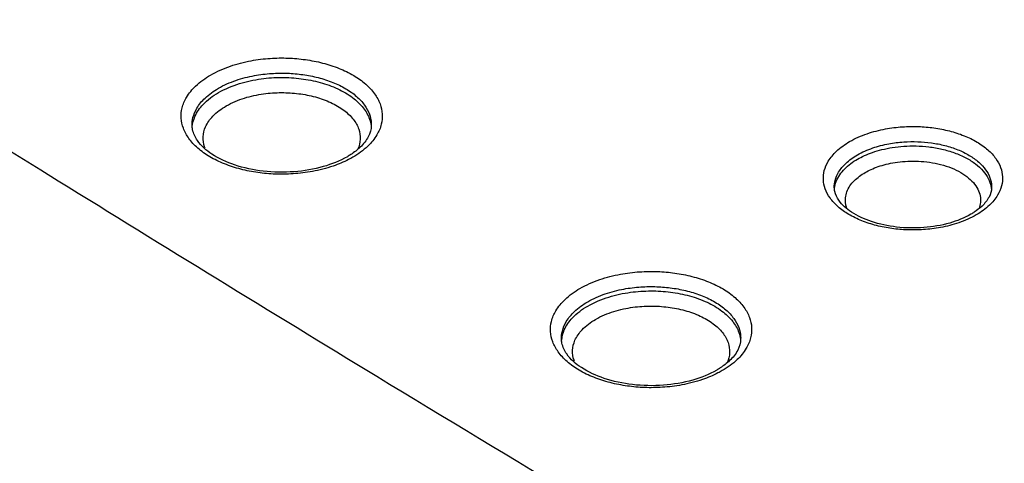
# Model space of a CAD drawing. Header units: inches. Extents: x 0 to 34, y 0 to 22.
# Tile 7 of 60: x 5.897 to 6.211, y 13.944 to 14.086. Entities that reach past the tile are written whole.
import ezdxf

# ---------------------------------------------------------------- set-up
doc = ezdxf.new("R2010")
doc.units = ezdxf.units.IN
doc.header["$LTSCALE"] = 1.87
doc.header["$MEASUREMENT"] = 0
doc.layers.get('0').update_dxf_attribs({"linetype": 'CONTINUOUS'})

msp = doc.modelspace()

# ---------------------------------------------------------------- linework, layer by layer
at = {"color": 7, "linetype": 'CONTINUOUS'}
for p, q in [((6.0088, 14.0518), (6.0088, 14.05179)), ((6.12665, 13.98375), (6.12665, 13.98375))]:
    msp.add_line(p, q, dxfattribs=at)
for points, knots in [([(5.99881, 14.47887), (6.10435, 14.43215), (6.31112, 14.33565), (6.61117, 14.17991), (6.89671, 14.01527), (7.16689, 13.84221), (7.33874, 13.7198), (7.42178, 13.65726)], [0, 0, 0, 0, 0.210285, 0.415611, 0.615769, 0.810602, 1, 1, 1, 1]), ([(5.55775, 14.25967), (5.67357, 14.18262), (5.82414, 14.08602), (5.9766, 13.99249), (6.01057, 13.97186)], [0, 0, 0, 0, 0.777788, 1, 1, 1, 1]), ([(5.48349, 14.14224), (5.59991, 14.06481), (5.77211, 13.95435), (5.94678, 13.84788), (6.00228, 13.81458)], [0, 0, 0, 0, 0.683559, 1, 1, 1, 1]), ([(5.95753, 14.0679), (5.95952, 14.06905), (5.96374, 14.0709), (5.9702, 14.07255), (5.9764, 14.07331), (5.98222, 14.07339), (5.98782, 14.0729), (5.99327, 14.07184), (5.99846, 14.07018), (6.00311, 14.06794), (6.00698, 14.06522), (6.00988, 14.06214), (6.01171, 14.05885), (6.01246, 14.05547), (6.01213, 14.05203), (6.01121, 14.04988), (6.01059, 14.04882)], [0, 0, 0, 0, 0.098258, 0.195379, 0.283559, 0.364638, 0.443463, 0.523075, 0.6014, 0.675339, 0.742642, 0.802314, 0.854714, 0.901647, 0.947887, 1, 1, 1, 1]), ([(5.96, 14.06367), (5.96178, 14.06469), (5.96554, 14.06634), (5.97129, 14.0678), (5.97682, 14.06848), (5.98201, 14.06855), (5.98699, 14.06812), (5.99185, 14.06717), (5.99647, 14.06569), (6.00061, 14.0637), (6.00406, 14.06128), (6.00665, 14.05853), (6.00828, 14.05559), (6.00879, 14.05329), (6.00881, 14.05205), (6.0088, 14.0518)], [0, 0, 0, 0, 0.107615, 0.213912, 0.310399, 0.399108, 0.485352, 0.572462, 0.658165, 0.739069, 0.812711, 0.878003, 0.93534, 0.986692, 1, 1, 1, 1]), ([(5.95341, 14.04461), (5.95236, 14.04554), (5.95055, 14.04746), (5.94872, 14.05076), (5.94798, 14.05414), (5.9483, 14.05758), (5.94984, 14.06117), (5.95292, 14.06485), (5.95581, 14.06692), (5.95753, 14.0679)], [0, 0, 0, 0, 0.146378, 0.274921, 0.390051, 0.503479, 0.631317, 0.792968, 1, 1, 1, 1]), ([(5.96002, 14.06229), (5.96213, 14.06351), (5.96661, 14.06536), (5.97346, 14.06682), (5.98009, 14.06726), (5.98641, 14.06686), (5.99245, 14.06569), (5.99802, 14.06371), (6.00274, 14.06101), (6.00628, 14.05773), (6.00815, 14.0545), (6.00862, 14.05247), (6.00871, 14.05177)], [0, 0, 0, 0, 0.130769, 0.258268, 0.375358, 0.487161, 0.598094, 0.705445, 0.803462, 0.889033, 0.962375, 1, 1, 1, 1]), ([(5.95163, 14.05179), (5.95161, 14.05264), (5.95183, 14.05458), (5.95315, 14.05767), (5.95589, 14.06095), (5.95848, 14.06279), (5.96, 14.06367)], [0, 0, 0, 0, 0.166684, 0.381215, 0.652485, 1, 1, 1, 1]), ([(5.95254, 14.05471), (5.95316, 14.05612), (5.9553, 14.0591), (5.95824, 14.06126), (5.96002, 14.06229)], [0, 0, 0, 0, 0.428118, 1, 1, 1, 1]), ([(5.9625, 14.05805), (5.96433, 14.05911), (5.96826, 14.06074), (5.97426, 14.06202), (5.98008, 14.06241), (5.98563, 14.06207), (5.99094, 14.06104), (5.99582, 14.05931), (5.99997, 14.05694), (6.00308, 14.05406), (6.00441, 14.05177), (6.0048, 14.05063)], [0, 0, 0, 0, 0.135245, 0.267804, 0.389642, 0.505931, 0.62125, 0.732836, 0.834739, 0.923719, 1, 1, 1, 1]), ([(5.95563, 14.04501), (5.95529, 14.04603), (5.95494, 14.04823), (5.95583, 14.05173), (5.95728, 14.05376), (5.95821, 14.05475)], [0, 0, 0, 0, 0.303833, 0.616336, 1, 1, 1, 1]), ([(5.99349, 14.0387), (5.99044, 14.03783), (5.98405, 14.03676), (5.97445, 14.03694), (5.96552, 14.0388), (5.95827, 14.04209), (5.95356, 14.04606), (5.95204, 14.04927), (5.95178, 14.05051)], [0, 0, 0, 0, 0.202486, 0.412995, 0.612216, 0.783541, 0.919168, 1, 1, 1, 1]), ([(6.0048, 14.05063), (6.00515, 14.04961), (6.00549, 14.04742), (6.00494, 14.04526), (6.0045, 14.04425)], [0, 0, 0, 0, 0.492966, 1, 1, 1, 1]), ([(6.1614, 14.04667), (6.16317, 14.04769), (6.16691, 14.04933), (6.17263, 14.05079), (6.17814, 14.05148), (6.18333, 14.05156), (6.18834, 14.05113), (6.19323, 14.05018), (6.19788, 14.04869), (6.20204, 14.04669), (6.2055, 14.04425), (6.20809, 14.04149), (6.20971, 14.03853), (6.21035, 14.03549), (6.21002, 14.03242), (6.20918, 14.03051), (6.20862, 14.02958)], [0, 0, 0, 0, 0.097827, 0.193956, 0.281583, 0.362769, 0.441996, 0.52199, 0.600568, 0.674679, 0.742115, 0.801926, 0.854521, 0.901726, 0.948108, 1, 1, 1, 1]), ([(6.00784, 14.04823), (6.0072, 14.04697), (6.00547, 14.04488), (6.00333, 14.04324), (6.00227, 14.04256)], [0, 0, 0, 0, 0.527489, 1, 1, 1, 1]), ([(6.16114, 14.02348), (6.15992, 14.0242), (6.15774, 14.02574), (6.15515, 14.02851), (6.15352, 14.03147), (6.15289, 14.03451), (6.15321, 14.03758), (6.15461, 14.04075), (6.15734, 14.04398), (6.15989, 14.0458), (6.1614, 14.04667)], [0, 0, 0, 0, 0.142364, 0.268631, 0.379664, 0.479317, 0.577234, 0.686783, 0.824092, 1, 1, 1, 1]), ([(6.16388, 14.04243), (6.16543, 14.04333), (6.16871, 14.04477), (6.17373, 14.04605), (6.17857, 14.04665), (6.18312, 14.04672), (6.18752, 14.04635), (6.19181, 14.04552), (6.19589, 14.04421), (6.19954, 14.04245), (6.20257, 14.04031), (6.20485, 14.03788), (6.20627, 14.03528), (6.20669, 14.03327), (6.20671, 14.03221), (6.2067, 14.03201)], [0, 0, 0, 0, 0.107237, 0.212615, 0.308666, 0.39765, 0.484482, 0.572157, 0.658284, 0.739517, 0.813436, 0.878998, 0.93665, 0.988388, 1, 1, 1, 1]), ([(5.99661, 14.03887), (5.99445, 14.03814), (5.99024, 14.03706), (5.98403, 14.0363), (5.97821, 14.03622), (5.97261, 14.0367), (5.96716, 14.03776), (5.96198, 14.03943), (5.95732, 14.04166), (5.9546, 14.04357), (5.95341, 14.04461)], [0, 0, 0, 0, 0.15072, 0.287562, 0.413387, 0.535714, 0.659261, 0.78081, 0.895555, 1, 1, 1, 1]), ([(6.1639, 14.04106), (6.16462, 14.04147), (6.16619, 14.04228), (6.1688, 14.04331), (6.17178, 14.04418), (6.17512, 14.04485), (6.17878, 14.04526), (6.18269, 14.04534), (6.18677, 14.04505), (6.19088, 14.04435), (6.19485, 14.0432), (6.19848, 14.04164), (6.20159, 14.0397), (6.20403, 14.03747), (6.20573, 14.03503), (6.20641, 14.03314), (6.20657, 14.03214), (6.20659, 14.032)], [0, 0, 0, 0, 0.051255, 0.108525, 0.172101, 0.241945, 0.317593, 0.398141, 0.482343, 0.568569, 0.654057, 0.735624, 0.810733, 0.878132, 0.937898, 0.991405, 1, 1, 1, 1]), ([(6.15653, 14.03201), (6.15651, 14.03279), (6.15672, 14.03453), (6.15791, 14.03724), (6.16031, 14.04008), (6.16255, 14.04167), (6.16388, 14.04243)], [0, 0, 0, 0, 0.174125, 0.388075, 0.656251, 1, 1, 1, 1]), ([(6.15715, 14.03396), (6.15744, 14.03471), (6.15822, 14.03615), (6.15981, 14.03805), (6.16173, 14.0397), (6.16316, 14.04063), (6.1639, 14.04106)], [0, 0, 0, 0, 0.24118, 0.489199, 0.743196, 1, 1, 1, 1]), ([(6.16637, 14.03682), (6.16699, 14.03718), (6.16835, 14.03787), (6.17059, 14.03875), (6.17315, 14.03951), (6.17603, 14.04008), (6.17917, 14.04043), (6.18254, 14.04051), (6.18605, 14.04026), (6.18959, 14.03965), (6.193, 14.03867), (6.19612, 14.03732), (6.19799, 14.03615), (6.19883, 14.03551)], [0, 0, 0, 0, 0.063219, 0.133858, 0.212275, 0.298421, 0.391726, 0.491076, 0.594933, 0.701288, 0.806734, 0.907349, 1, 1, 1, 1]), ([(6.16049, 14.02552), (6.16036, 14.02589), (6.16007, 14.02694), (6.15999, 14.02872), (6.16049, 14.03075), (6.16148, 14.0326), (6.16286, 14.03424), (6.16395, 14.03517), (6.16453, 14.03561)], [0, 0, 0, 0, 0.099654, 0.278534, 0.453383, 0.630771, 0.813188, 1, 1, 1, 1]), ([(6.19883, 14.03551), (6.19958, 14.03494), (6.2009, 14.03373), (6.20193, 14.03226), (6.20231, 14.03151)], [0, 0, 0, 0, 0.530007, 1, 1, 1, 1]), ([(6.19334, 14.02071), (6.19065, 14.01994), (6.18501, 14.01899), (6.17652, 14.01915), (6.16865, 14.0208), (6.16228, 14.02368), (6.15825, 14.02708), (6.15694, 14.02975), (6.1567, 14.03073)], [0, 0, 0, 0, 0.20482, 0.418052, 0.619494, 0.791756, 0.926645, 1, 1, 1, 1]), ([(6.20231, 14.03151), (6.20265, 14.03084), (6.20314, 14.02946), (6.20324, 14.02734), (6.20292, 14.02602), (6.2027, 14.02541)], [0, 0, 0, 0, 0.357761, 0.689931, 1, 1, 1, 1]), ([(6.20589, 14.02901), (6.20533, 14.02791), (6.20387, 14.02615), (6.20207, 14.02476), (6.20119, 14.02418)], [0, 0, 0, 0, 0.538066, 1, 1, 1, 1]), ([(6.19624, 14.02081), (6.19433, 14.02016), (6.1906, 14.0192), (6.1851, 14.01852), (6.1799, 14.01844), (6.17489, 14.01887), (6.17, 14.01981), (6.16536, 14.0213), (6.16247, 14.02269), (6.16114, 14.02348)], [0, 0, 0, 0, 0.166645, 0.318549, 0.45929, 0.596633, 0.735307, 0.871526, 1, 1, 1, 1]), ([(6.07538, 13.99986), (6.07737, 14.00101), (6.08159, 14.00285), (6.08805, 14.0045), (6.09425, 14.00526), (6.10007, 14.00534), (6.10567, 14.00486), (6.11112, 14.00379), (6.11631, 14.00213), (6.12096, 13.9999), (6.12483, 13.99718), (6.12774, 13.9941), (6.12957, 13.9908), (6.13031, 13.98742), (6.12998, 13.98398), (6.12906, 13.98183), (6.12844, 13.98078)], [0, 0, 0, 0, 0.098258, 0.195379, 0.283559, 0.364638, 0.443463, 0.523075, 0.6014, 0.675339, 0.742642, 0.802314, 0.854714, 0.901647, 0.947887, 1, 1, 1, 1]), ([(6.07127, 13.97657), (6.07021, 13.97749), (6.0684, 13.97942), (6.06657, 13.98271), (6.06583, 13.98609), (6.06615, 13.98953), (6.06769, 13.99312), (6.07077, 13.99681), (6.07367, 13.99887), (6.07538, 13.99986)], [0, 0, 0, 0, 0.146378, 0.274921, 0.390051, 0.503479, 0.631317, 0.792968, 1, 1, 1, 1]), ([(6.07785, 13.99562), (6.07963, 13.99665), (6.08339, 13.99829), (6.08915, 13.99976), (6.09467, 14.00044), (6.09986, 14.00051), (6.10484, 14.00007), (6.1097, 13.99913), (6.11432, 13.99765), (6.11847, 13.99566), (6.12191, 13.99323), (6.1245, 13.99049), (6.12613, 13.98755), (6.12664, 13.98524), (6.12666, 13.984), (6.12665, 13.98375)], [0, 0, 0, 0, 0.107615, 0.213912, 0.310399, 0.399108, 0.485352, 0.572462, 0.658165, 0.739069, 0.812711, 0.878003, 0.93534, 0.986692, 1, 1, 1, 1]), ([(6.07787, 13.99424), (6.07998, 13.99546), (6.08446, 13.99731), (6.09131, 13.99877), (6.09794, 13.99921), (6.10426, 13.99882), (6.1103, 13.99764), (6.11587, 13.99567), (6.12059, 13.99296), (6.12414, 13.98968), (6.126, 13.98646), (6.12647, 13.98442), (6.12656, 13.98372)], [0, 0, 0, 0, 0.130769, 0.258268, 0.375358, 0.487161, 0.598094, 0.705445, 0.803462, 0.889033, 0.962375, 1, 1, 1, 1]), ([(6.06948, 13.98375), (6.06946, 13.98459), (6.06968, 13.98654), (6.071, 13.98962), (6.07374, 13.9929), (6.07633, 13.99474), (6.07785, 13.99562)], [0, 0, 0, 0, 0.166684, 0.381215, 0.652485, 1, 1, 1, 1]), ([(6.07039, 13.98666), (6.07102, 13.98807), (6.07315, 13.99105), (6.07609, 13.99322), (6.07787, 13.99424)], [0, 0, 0, 0, 0.428118, 1, 1, 1, 1]), ([(6.08035, 13.99001), (6.08218, 13.99107), (6.08611, 13.99269), (6.09211, 13.99398), (6.09793, 13.99437), (6.10348, 13.99402), (6.10879, 13.99299), (6.11367, 13.99126), (6.11782, 13.98889), (6.12094, 13.98601), (6.12226, 13.98372), (6.12265, 13.98258)], [0, 0, 0, 0, 0.135245, 0.267804, 0.389642, 0.505931, 0.62125, 0.732836, 0.834739, 0.923719, 1, 1, 1, 1]), ([(6.07348, 13.97697), (6.07314, 13.97798), (6.07279, 13.98018), (6.07368, 13.98368), (6.07513, 13.98571), (6.07606, 13.9867)], [0, 0, 0, 0, 0.303833, 0.616336, 1, 1, 1, 1]), ([(6.11134, 13.97066), (6.10829, 13.96979), (6.10191, 13.96871), (6.09231, 13.96889), (6.08338, 13.97076), (6.07612, 13.97405), (6.07141, 13.97802), (6.06989, 13.98122), (6.06963, 13.98246)], [0, 0, 0, 0, 0.202486, 0.412995, 0.612216, 0.783541, 0.919168, 1, 1, 1, 1]), ([(6.1257, 13.98019), (6.12505, 13.97892), (6.12332, 13.97683), (6.12118, 13.9752), (6.12012, 13.97451)], [0, 0, 0, 0, 0.527489, 1, 1, 1, 1]), ([(6.12265, 13.98258), (6.123, 13.98157), (6.12334, 13.97937), (6.1228, 13.97721), (6.12235, 13.9762)], [0, 0, 0, 0, 0.492966, 1, 1, 1, 1]), ([(6.11446, 13.97083), (6.1123, 13.97009), (6.10809, 13.96901), (6.10188, 13.96825), (6.09606, 13.96817), (6.09047, 13.96866), (6.08501, 13.96972), (6.07983, 13.97138), (6.07517, 13.97362), (6.07245, 13.97553), (6.07127, 13.97657)], [0, 0, 0, 0, 0.15072, 0.287562, 0.413387, 0.535714, 0.659261, 0.78081, 0.895555, 1, 1, 1, 1]), ([(6.01057, 13.97186), (6.09771, 13.91893), (6.30956, 13.79351), (6.65279, 13.60233), (6.91102, 13.46831), (7.04214, 13.4026)], [0, 0, 0, 0, 0.259527, 0.626647, 1, 1, 1, 1])]:
    msp.add_open_spline(points, degree=3, knots=knots, dxfattribs=at)
for points in [[(5.95821, 14.05475), (5.95946, 14.05607), (5.96093, 14.05715), (5.9625, 14.05805)], [(5.95169, 14.05144), (5.95179, 14.05256), (5.95209, 14.05367), (5.95254, 14.05471)], [(5.95178, 14.05051), (5.95169, 14.05093), (5.95164, 14.05136), (5.95163, 14.05179)], [(6.0088, 14.05179), (6.00878, 14.05056), (6.00841, 14.04934), (6.00784, 14.04823)], [(6.00871, 14.05177), (6.00873, 14.05159), (6.00874, 14.05141), (6.00876, 14.05123)], [(6.01059, 14.04882), (6.0098, 14.04749), (6.0088, 14.04629), (6.00768, 14.04522)], [(5.95575, 14.04468), (5.95571, 14.04479), (5.95567, 14.0449), (5.95563, 14.04501)], [(6.00768, 14.04522), (6.00624, 14.04385), (6.00462, 14.04269), (6.00291, 14.0417)], [(6.00116, 14.04187), (5.99876, 14.04049), (5.99615, 14.03947), (5.99349, 14.0387)], [(6.00157, 14.04097), (5.99997, 14.04015), (5.99831, 14.03946), (5.99661, 14.03887)], [(6.00227, 14.04256), (6.0019, 14.04232), (6.00153, 14.04209), (6.00116, 14.04187)], [(6.00291, 14.0417), (6.00247, 14.04145), (6.00202, 14.0412), (6.00157, 14.04097)], [(6.16453, 14.03561), (6.16512, 14.03605), (6.16574, 14.03645), (6.16637, 14.03682)], [(6.15661, 14.03175), (6.15669, 14.03251), (6.15688, 14.03325), (6.15715, 14.03396)], [(6.1567, 14.03073), (6.1566, 14.03115), (6.15654, 14.03158), (6.15653, 14.03201)], [(6.2067, 14.03201), (6.20668, 14.03097), (6.20637, 14.02994), (6.20589, 14.02901)], [(6.20659, 14.032), (6.20661, 14.03187), (6.20663, 14.03174), (6.20664, 14.03161)], [(6.20862, 14.02958), (6.20792, 14.02841), (6.20703, 14.02736), (6.20604, 14.02642)], [(6.20119, 14.02418), (6.20083, 14.02394), (6.20046, 14.02372), (6.20008, 14.0235)], [(6.20604, 14.02642), (6.20477, 14.02522), (6.20334, 14.0242), (6.20183, 14.02333)], [(6.20008, 14.0235), (6.19798, 14.02228), (6.19569, 14.02138), (6.19334, 14.02071)], [(6.20183, 14.02333), (6.20006, 14.0223), (6.19817, 14.02148), (6.19624, 14.02081)], [(6.07606, 13.9867), (6.07731, 13.98802), (6.07878, 13.98911), (6.08035, 13.99001)], [(6.06954, 13.98339), (6.06964, 13.98452), (6.06994, 13.98563), (6.07039, 13.98666)], [(6.06963, 13.98246), (6.06954, 13.98289), (6.06949, 13.98332), (6.06948, 13.98375)], [(6.12665, 13.98375), (6.12663, 13.98252), (6.12626, 13.98129), (6.1257, 13.98019)], [(6.12656, 13.98372), (6.12658, 13.98355), (6.12659, 13.98337), (6.12661, 13.98319)], [(6.12844, 13.98078), (6.12765, 13.97944), (6.12665, 13.97824), (6.12553, 13.97717)], [(6.0736, 13.97664), (6.07356, 13.97675), (6.07352, 13.97686), (6.07348, 13.97697)], [(6.12553, 13.97717), (6.1241, 13.9758), (6.12247, 13.97464), (6.12076, 13.97366)], [(6.11901, 13.97383), (6.11661, 13.97245), (6.11401, 13.97142), (6.11134, 13.97066)], [(6.12012, 13.97451), (6.11976, 13.97427), (6.11938, 13.97405), (6.11901, 13.97383)], [(6.11942, 13.97293), (6.11782, 13.9721), (6.11616, 13.97141), (6.11446, 13.97083)], [(6.12076, 13.97366), (6.12032, 13.9734), (6.11987, 13.97316), (6.11942, 13.97293)]]:
    msp.add_open_spline(points, degree=3, dxfattribs=at)

doc.saveas('drawing.dxf')
